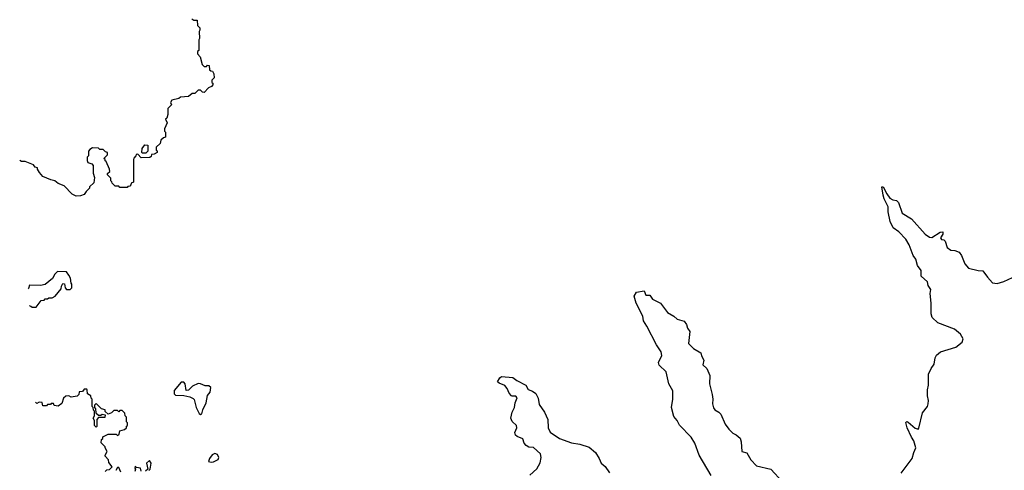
# Model space of a CAD drawing. Extents: x 2240384 to 2404287, y 351326 to 526670.
# Tile 175 of 256: x 2251740 to 2260046, y 476956 to 480754. Entities that reach past the tile are written whole.
import ezdxf

# ---------------------------------------------------------------- set-up
doc = ezdxf.new("R2010")
doc.units = 0

msp = doc.modelspace()

# ---------------------------------------------------------------- linework, layer by layer
at = {"layer": '0CON20XD'}
for points in [[(2253190.7, 480760.7), (2253208.3, 480748.3), (2253238.3, 480748.3), (2253240, 480705), (2253260, 480685), (2253260, 480665), (2253252.5, 480655), (2253257.5, 480595), (2253250, 480585), (2253250, 480495), (2253240, 480485), (2253240, 480465), (2253261.7, 480441.7), (2253280, 480375), (2253295, 480360), (2253315, 480360), (2253325, 480370), (2253338.3, 480368.3), (2253341.7, 480331.7), (2253351.7, 480321.7), (2253365, 480320), (2253378.3, 480298.3), (2253380, 480265), (2253360, 480245), (2253360, 480225), (2253368.3, 480218.3), (2253370, 480205), (2253358.3, 480191.7), (2253331.7, 480178.3), (2253295, 480140), (2253281.7, 480141.7), (2253265, 480160), (2253245, 480160), (2253218.3, 480131.7), (2253195, 480132.5), (2253165, 480107.5), (2253095, 480100), (2253081.7, 480088.3), (2253022.5, 480075), (2253012.5, 480055), (2253020, 480035), (2252990, 480005), (2252990, 479955), (2252980, 479925), (2252970, 479915), (2252982.5, 479885), (2252962.5, 479835), (2252962.5, 479815), (2252970, 479805), (2252970, 479765), (2252951.7, 479758.3), (2252931.7, 479738.3), (2252925, 479710), (2252891.7, 479678.3), (2252890, 479655), (2252898.3, 479648.3), (2252900, 479635), (2252875, 479620), (2252851.7, 479618.3), (2252848.3, 479601.7), (2252838.3, 479591.7), (2252765, 479590), (2252735, 479620), (2252721.7, 479618.3), (2252720, 479605), (2252703, 479587), (2252700, 479575), (2252700, 479385), (2252680, 479375), (2252678.3, 479361.7), (2252668.3, 479351.7), (2252651.7, 479348.3), (2252645, 479340), (2252585, 479340), (2252575, 479350), (2252545, 479350), (2252520, 479375), (2252518.3, 479388.3), (2252510, 479395), (2252508.3, 479418.3), (2252480, 479445), (2252481.7, 479458.3), (2252500, 479475), (2252497.5, 479495), (2252468.3, 479558.3), (2252460, 479565), (2252460, 479575), (2252450, 479585), (2252480, 479615), (2252480, 479635), (2252465, 479640), (2252445, 479660), (2252415, 479660), (2252405, 479670), (2252355, 479672.5), (2252330.7, 479659.3), (2252320, 479645), (2252320, 479605), (2252310, 479595), (2252308.3, 479568.3), (2252315, 479550), (2252348.3, 479538.3), (2252360, 479525), (2252360.7, 479460.7), (2252370, 479425), (2252365, 479380), (2252330, 479345), (2252330, 479335), (2252300, 479305), (2252285, 479280), (2252251.7, 479268.3), (2252215, 479267.5), (2252183.6, 479283.6), (2252115, 479352.5), (2252065, 479372.5), (2252037, 479397), (2252003, 479403), (2251935, 479432.5), (2251907.5, 479465), (2251890, 479495), (2251890, 479505), (2251871.7, 479511.7), (2251855, 479530), (2251785, 479557.5), (2251755, 479557.5), (2251739.8, 479567.6)], [(2252805, 479630), (2252775, 479630), (2252770, 479635), (2252773, 479667), (2252795, 479700), (2252820, 479695), (2252820, 479645), (2252805, 479630)], [(2259175, 476931.2), (2259268.1, 477055), (2259282.4, 477107.6), (2259300, 477145), (2259283.4, 477205), (2259262.2, 477235), (2259225, 477313.8), (2259215, 477360), (2259223.8, 477366.2), (2259235, 477361.2), (2259295, 477310), (2259318.3, 477301.7), (2259325, 477310), (2259355, 477440), (2259397.5, 477495), (2259402.5, 477515), (2259407.5, 477545), (2259397.5, 477585), (2259397.5, 477635), (2259406.7, 477675), (2259406.7, 477765), (2259427.5, 477815), (2259455, 477850), (2259463.3, 477905), (2259475, 477927.5), (2259506.4, 477953.6), (2259636.1, 477993.9), (2259690, 478035), (2259697.5, 478065), (2259675, 478102.5), (2259625, 478146.2), (2259485, 478198.8), (2259436.7, 478245), (2259428.8, 478275), (2259430, 478365), (2259421.2, 478445), (2259425, 478480), (2259403.3, 478515), (2259396.7, 478545), (2259343, 478593), (2259345, 478640), (2259313, 478683), (2259298.9, 478735), (2259276, 478766), (2259242.9, 478855), (2259215.6, 478905), (2259155, 478965.6), (2259108.9, 478998.9), (2259082.7, 479052.7), (2259065.5, 479135), (2259067.1, 479177.1), (2259032.2, 479245), (2259024.2, 479275.8), (2259013.8, 479345), (2259025, 479346.2), (2259053.8, 479285), (2259080.9, 479250.9), (2259105, 479235.8), (2259135, 479230), (2259153, 479213), (2259185, 479122.5), (2259262.5, 479075), (2259377.5, 478945), (2259415, 478920.8), (2259435, 478918.6), (2259505, 478962.2), (2259526.4, 478966.4), (2259528, 478945), (2259506.7, 478915), (2259515, 478902.5), (2259535, 478897.5), (2259546.1, 478886.1), (2259563, 478833), (2259595, 478810), (2259628.3, 478808.3), (2259665, 478793.3), (2259685, 478767.5), (2259714, 478695), (2259745, 478658.8), (2259825, 478638.8), (2259865, 478638), (2259905, 478583.3), (2259945, 478536.2), (2259985, 478530.8), (2260043, 478547), (2260115, 478582)], [(2251819.1, 478344.3), (2251835, 478340), (2251845, 478330), (2251878.3, 478331.7), (2251921.7, 478388.3), (2251945, 478390), (2251955, 478400), (2251975, 478400), (2251985, 478410), (2252015, 478410), (2252040, 478425), (2252090, 478485), (2252093, 478507), (2252105, 478530), (2252118.3, 478528.3), (2252123, 478493), (2252135, 478480), (2252165, 478480), (2252180, 478495), (2252180, 478525), (2252173, 478533), (2252167.5, 478575), (2252155, 478600), (2252135, 478627.5), (2252058.3, 478631.7), (2252035, 478610), (2252016.4, 478573.6), (2251955, 478522.5), (2251915, 478512.5), (2251823.9, 478516.1), (2251813, 478487), (2251810, 478484.8)], [(2257571.7, 476911.7), (2257472, 477085), (2257435.6, 477185), (2257402.9, 477235), (2257306.4, 477336.4), (2257285, 477376), (2257258.3, 477408.3), (2257239.6, 477485), (2257250, 477555), (2257248.2, 477625), (2257215.5, 477685), (2257194.2, 477785), (2257135, 477842.9), (2257127.5, 477865), (2257156.7, 477925), (2257151.5, 477955), (2257110.6, 478015), (2257030.5, 478170.5), (2257000.8, 478215), (2256995.8, 478255), (2256941.2, 478365), (2256923.9, 478423.9), (2256941.7, 478458.3), (2257008.8, 478468.8), (2257022.3, 478432.3), (2257055, 478432.5), (2257077.3, 478397.3), (2257145, 478365.5), (2257203.3, 478285), (2257257.5, 478255), (2257285, 478231.2), (2257345, 478212.5), (2257365.9, 478185.9), (2257372.5, 478155), (2257392.5, 478125), (2257382.2, 478025), (2257425, 477982), (2257485.8, 477945.8), (2257491.2, 477921.2), (2257510, 477885), (2257502.5, 477845), (2257536.7, 477815), (2257560.8, 477755), (2257559.2, 477685), (2257580, 477595), (2257586.2, 477555), (2257584.2, 477515.8), (2257593.2, 477483.2), (2257605, 477466.2), (2257637.3, 477447.3), (2257655, 477428.8), (2257692.1, 477345), (2257722.5, 477302.5), (2257755, 477269.4), (2257783.3, 477255), (2257817, 477227), (2257826.7, 477195), (2257830.8, 477115), (2257873.2, 477103.2), (2257908, 477045), (2257954.3, 476994.3), (2258075, 476966.2), (2258175, 476860)], [(2253265, 477427.5), (2253275, 477432.5), (2253284, 477465), (2253313.8, 477525), (2253324.1, 477585.9), (2253346.7, 477615), (2253352.5, 477655), (2253336.7, 477666.7), (2253305, 477666.7), (2253265, 477686.2), (2253245, 477688.8), (2253197.5, 477665), (2253165, 477632.5), (2253145, 477630), (2253135.7, 477685.7), (2253125, 477698.8), (2253101.7, 477698.3), (2253041.7, 477628.3), (2253041.7, 477601.7), (2253055, 477590), (2253125, 477587.5), (2253175, 477576.2), (2253202.3, 477562.3), (2253211.7, 477551.7), (2253228.8, 477485), (2253252.5, 477435), (2253265, 477427.5)], [(2256042.2, 476915), (2256101.7, 476968.3), (2256131.1, 477018.9), (2256139.4, 477065), (2256132.7, 477095), (2256075, 477147.9), (2256035, 477152.5), (2256012, 477165), (2255996.2, 477185), (2255985, 477222.5), (2255935, 477240), (2255921.7, 477251.7), (2255918, 477275), (2255932.5, 477315), (2255930, 477335), (2255895, 477366.2), (2255881.9, 477395), (2255893.5, 477445), (2255912.5, 477485), (2255918.6, 477525), (2255935.6, 477565.6), (2255925, 477582), (2255895, 477580), (2255887.5, 477585), (2255867.5, 477605), (2255852.5, 477645), (2255831.7, 477671.7), (2255785, 477690), (2255771.7, 477701.7), (2255790, 477735), (2255804, 477746), (2255899.5, 477739.5), (2255933.3, 477713.3), (2256010, 477675), (2256028.3, 477638.3), (2256065, 477623.3), (2256095, 477602.5), (2256114.2, 477565), (2256121.1, 477511.1), (2256166.2, 477445), (2256195.7, 477385), (2256199.2, 477315), (2256215, 477278.8), (2256294.5, 477224.5), (2256395, 477188.1), (2256465.4, 477175.4), (2256545, 477151.5), (2256597.8, 477105), (2256629.4, 477055), (2256645, 477016), (2256677.8, 476987.8), (2256715, 476935.7)], [(2252460, 476945), (2252475, 476960), (2252498.3, 476961.7), (2252520, 476985), (2252491.7, 477021.7), (2252490, 477045), (2252460, 477075), (2252460, 477085), (2252477.5, 477115), (2252460, 477145), (2252460, 477155), (2252428.3, 477188.3), (2252430, 477215), (2252440, 477225), (2252441.7, 477238.3), (2252485, 477260), (2252555, 477260), (2252565, 477250), (2252578.3, 477261.7), (2252585, 477290), (2252625, 477300), (2252640, 477315), (2252641.7, 477328.3), (2252650, 477335), (2252650, 477355), (2252640, 477365), (2252640, 477405), (2252630, 477415), (2252627, 477437), (2252605, 477460), (2252585, 477460), (2252575, 477450), (2252565, 477460), (2252535, 477460), (2252515, 477440), (2252485, 477430), (2252461.7, 477451.7), (2252460, 477465), (2252430, 477475), (2252385, 477520), (2252370, 477505), (2252370, 477485), (2252380, 477475), (2252381.7, 477441.7), (2252405, 477420), (2252425, 477420), (2252435, 477430), (2252460, 477425), (2252458.3, 477401.7), (2252405, 477400), (2252390, 477385), (2252390, 477325), (2252385, 477320), (2252370, 477335), (2252370, 477375), (2252360, 477395), (2252370, 477415), (2252370, 477455), (2252361.7, 477461.7), (2252360, 477485), (2252350, 477495), (2252350, 477555), (2252343, 477563), (2252340, 477585), (2252311.7, 477601.7), (2252310, 477635), (2252305, 477640), (2252285, 477640), (2252268.3, 477621.7), (2252241.7, 477618.3), (2252240, 477595), (2252225, 477580), (2252175, 477572.5), (2252153, 477583), (2252129.3, 477580.7), (2252110, 477565), (2252095, 477520), (2252065, 477497.5), (2252031.7, 477501.7), (2252025, 477520), (2252005, 477520), (2251998.3, 477511.7), (2251975, 477510), (2251965, 477500), (2251935, 477500), (2251928.3, 477528.3), (2251905, 477530), (2251885, 477520), (2251871.8, 477531.6)], [(2253355, 477024.4), (2253375, 477027.8), (2253412.9, 477047.1), (2253420, 477065), (2253408.3, 477088.3), (2253385, 477097.5), (2253364.2, 477085.8), (2253340, 477055), (2253331.7, 477031.7), (2253355, 477024.4)], [(2252830, 476955), (2252840, 476965), (2252847.5, 477015), (2252835, 477037.5), (2252810, 477015), (2252820, 476965), (2252801.7, 476948.3)], [(2252591.7, 476941.7), (2252575, 476980), (2252565, 476980), (2252550, 476955)], [(2252765, 476950), (2252760, 476975), (2252725, 476980), (2252715, 476990), (2252710, 476975), (2252717.5, 476965), (2252710, 476945)]]:
    msp.add_lwpolyline(points, dxfattribs=at)

doc.saveas('drawing.dxf')
